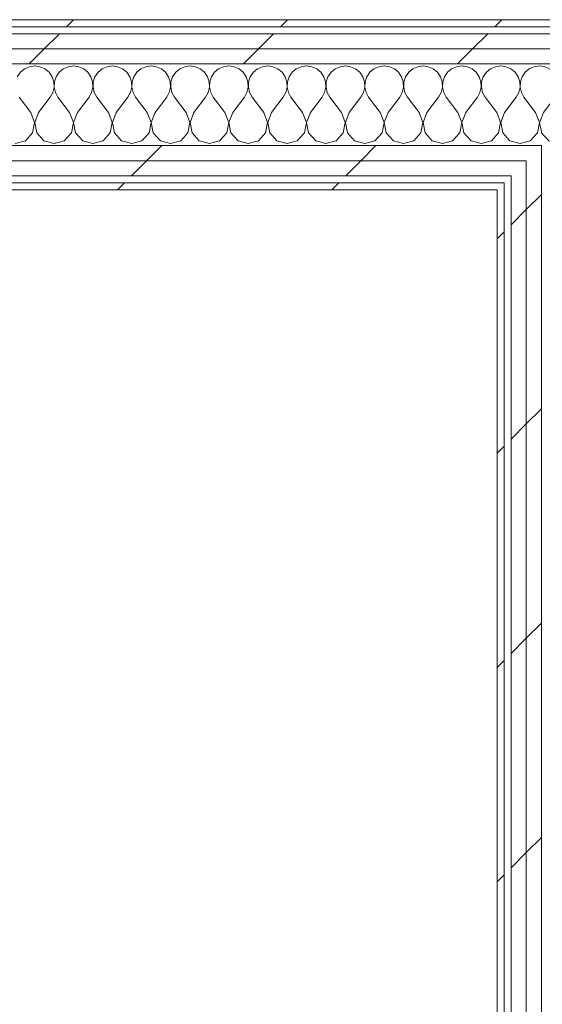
# Model space of a CAD drawing. Header units: millimetres. Extents: x -30280 to 19093, y -18706 to 4378.
# Tile 66 of 206: x -16546 to -16098, y 856 to 1701. Entities that reach past the tile are written whole.
import ezdxf

# ---------------------------------------------------------------- set-up
doc = ezdxf.new("R2010")
doc.units = ezdxf.units.MM
doc.header["$MEASUREMENT"] = 0
doc.linetypes.add('Wipeout_Contour', pattern=[1000, 0, -1000])
doc.layers.add('Nuevo_08_E_Envans secs', color=7, linetype='Continuous')
doc.layers.add('Nuevo_08_E_Envans secs_Pluma_Nº__1', color=7, linetype='Continuous', lineweight=5)
for name, color, linetype, lineweight, true_color in [('Nuevo_08_E_Envans secs_Pluma_Nº__102', 7, 'Continuous', 5, 0xcccccc), ('Nuevo_08_E_Envans secs_Pluma_Nº__171', 171, 'Continuous', 13, 0xaaaaff), ('Nuevo_08_E_Envans secs_Pluma_Nº__177', 7, 'Continuous', 15, 0xf7e046)]:
    doc.layers.add(name, color=color, linetype=linetype, lineweight=lineweight, true_color=true_color)
pattern_1 = [(45, (0, 0), (-183.8478, 183.8478), [195, -65]), (45, (7e-14, 183.85), (-183.8478, 183.8478), [195, -65])]

# ---------------------------------------------------------------- blocks, each defined once
blk = doc.blocks.new('Muro_71_1', base_point=(-16136.43, -1128.98))
at = {"color": 254, "linetype": 'Wipeout_Contour', "lineweight": 0, "ltscale": 64762.135973}
blk.add_wipeout([(-16130.43, -1128.98), (-16130.43, 1554.85), (-16136.43, 1554.85), (-16136.43, -1128.98)], dxfattribs=at).dxf.layer = 'Nuevo_08_E_Envans secs'
at = {"color": 254, "linetype": 'Wipeout_Contour', "lineweight": 0, "ltscale": 64772.170296}
blk.add_wipeout([(-16111.43, 1560.85), (-16124.43, 1560.85), (-16124.43, 1554.85), (-16111.43, 1554.85)], dxfattribs=at).dxf.layer = 'Nuevo_08_E_Envans secs'
at = {"layer": 'Nuevo_08_E_Envans secs_Pluma_Nº__171', "linetype": 'Continuous', "lineweight": 13, "true_color": 0xaaaaff}
h = blk.add_hatch(dxfattribs=at)
h.set_pattern_fill('Panellat_HPL_0001', color=161, style=0, pattern_type=2)
h.set_pattern_definition(pattern_1)
h.paths.add_polyline_path([(-16130.43, -1128.98), (-16130.43, 1554.85), (-16136.43, 1554.85), (-16136.43, -1128.98)])
at = {"layer": 'Nuevo_08_E_Envans secs_Pluma_Nº__177', "linetype": 'Continuous', "lineweight": 15, "true_color": 0xf7e046}
h = blk.add_hatch(dxfattribs=at)
h.set_pattern_fill('Panellat_HPL_0001', color=53, style=0, pattern_type=2)
h.set_pattern_definition(pattern_1)
h.paths.add_polyline_path([(-16111.43, 1560.85), (-16124.43, 1560.85), (-16124.43, 1554.85), (-16111.43, 1554.85)])
at = {"layer": 'Nuevo_08_E_Envans secs_Pluma_Nº__1', "color": 7, "linetype": 'Continuous', "lineweight": 5}
for p in [(-16130.43, 1560.85), (-16130.43, -1128.98)]:
    blk.add_line(p, (-16130.43, 1554.85), dxfattribs=at)
at = {"layer": 'Nuevo_08_E_Envans secs_Pluma_Nº__1', "color": 7, "linetype": 'Continuous', "lineweight": 5, "flags": 128}
blk.add_lwpolyline([(-16136.43, 1554.85), (-16136.43, -1128.98)], dxfattribs=at)
at = {"color": 254, "linetype": 'Wipeout_Contour', "lineweight": 0, "ltscale": 64720.411691}
blk.add_wipeout([(-16098.43, 1560.85), (-16111.43, 1560.85), (-16111.43, 1554.85), (-16098.43, 1554.85)], dxfattribs=at).dxf.layer = 'Nuevo_08_E_Envans secs'
at = {"layer": 'Nuevo_08_E_Envans secs_Pluma_Nº__177', "linetype": 'Continuous', "lineweight": 15, "true_color": 0xf7e046}
h = blk.add_hatch(dxfattribs=at)
h.set_pattern_fill('Panellat_HPL_0001', color=53, style=0, pattern_type=2)
h.set_pattern_definition(pattern_1)
h.paths.add_polyline_path([(-16098.43, 1560.85), (-16111.43, 1560.85), (-16111.43, 1554.85), (-16098.43, 1554.85)])
at = {"color": 254, "linetype": 'Wipeout_Contour', "lineweight": 0, "ltscale": 64774.483624}
blk.add_wipeout([(-16111.43, 1566.85), (-16124.43, 1566.85), (-16124.43, 1560.85), (-16111.43, 1560.85)], dxfattribs=at).dxf.layer = 'Nuevo_08_E_Envans secs'
at = {"color": 254, "linetype": 'Wipeout_Contour', "lineweight": 0, "ltscale": 64650.512803}
blk.add_wipeout([(-16098.43, -1145.89), (-16098.43, 1554.85), (-16111.43, 1554.85), (-16111.43, -1140.11)], dxfattribs=at).dxf.layer = 'Nuevo_08_E_Envans secs'
at = {"layer": 'Nuevo_08_E_Envans secs_Pluma_Nº__177', "linetype": 'Continuous', "lineweight": 15, "true_color": 0xf7e046}
h = blk.add_hatch(dxfattribs=at)
h.set_pattern_fill('Panellat_HPL_0001', color=53, style=0, pattern_type=2)
h.set_pattern_definition(pattern_1)
h.paths.add_polyline_path([(-16111.43, 1566.85), (-16124.43, 1566.85), (-16124.43, 1560.85), (-16111.43, 1560.85)])
h = blk.add_hatch(dxfattribs=at)
h.set_pattern_fill('Panellat_HPL_0001', color=53, style=0, pattern_type=2)
h.set_pattern_definition(pattern_1)
h.paths.add_polyline_path([(-16098.43, -1145.89), (-16098.43, 1554.85), (-16111.43, 1554.85), (-16111.43, -1140.11)])
at = {"layer": 'Nuevo_08_E_Envans secs_Pluma_Nº__1', "color": 7, "linetype": 'Continuous', "lineweight": 5}
for p, q in [((-16124.43, 1566.85), (-16124.43, 1560.85)), ((-16098.43, -1145.89), (-16098.43, 1554.85))]:
    blk.add_line(p, q, dxfattribs=at)
at = {"color": 254, "linetype": 'Wipeout_Contour', "lineweight": 0, "ltscale": 64722.726868}
blk.add_wipeout([(-16098.43, 1566.85), (-16111.43, 1566.85), (-16111.43, 1560.85), (-16098.43, 1560.85)], dxfattribs=at).dxf.layer = 'Nuevo_08_E_Envans secs'
at = {"color": 254, "linetype": 'Wipeout_Contour', "lineweight": 0, "ltscale": 64701.510661}
blk.add_wipeout([(-16111.43, -1140.11), (-16111.43, 1554.85), (-16124.43, 1554.85), (-16124.43, -1134.32)], dxfattribs=at).dxf.layer = 'Nuevo_08_E_Envans secs'
at = {"layer": 'Nuevo_08_E_Envans secs_Pluma_Nº__177', "linetype": 'Continuous', "lineweight": 15, "true_color": 0xf7e046}
h = blk.add_hatch(dxfattribs=at)
h.set_pattern_fill('Panellat_HPL_0001', color=53, style=0, pattern_type=2)
h.set_pattern_definition(pattern_1)
h.paths.add_polyline_path([(-16098.43, 1566.85), (-16111.43, 1566.85), (-16111.43, 1560.85), (-16098.43, 1560.85)])
h = blk.add_hatch(dxfattribs=at)
h.set_pattern_fill('Panellat_HPL_0001', color=53, style=0, pattern_type=2)
h.set_pattern_definition(pattern_1)
h.paths.add_polyline_path([(-16111.43, -1140.11), (-16111.43, 1554.85), (-16124.43, 1554.85), (-16124.43, -1134.32)])
at = {"layer": 'Nuevo_08_E_Envans secs_Pluma_Nº__1', "color": 7, "linetype": 'Continuous', "lineweight": 5}
for p, q in [((-16124.43, 1560.85), (-16124.43, 1554.85)), ((-16124.43, -1134.32), (-16124.43, 1554.85)), ((-16111.43, 1560.85), (-16111.43, 1554.85)), ((-16111.43, -1140.11), (-16111.43, 1554.85)), ((-16098.43, 1560.85), (-16098.43, 1554.85))]:
    blk.add_line(p, q, dxfattribs=at)
at = {"color": 254, "linetype": 'Wipeout_Contour', "lineweight": 0, "ltscale": 64726.414709}
blk.add_wipeout([(-16098.43, 1579.85), (-16111.43, 1579.85), (-16111.43, 1566.85), (-16098.43, 1566.85)], dxfattribs=at).dxf.layer = 'Nuevo_08_E_Envans secs'
at = {"layer": 'Nuevo_08_E_Envans secs_Pluma_Nº__177', "linetype": 'Continuous', "lineweight": 15, "true_color": 0xf7e046}
h = blk.add_hatch(dxfattribs=at)
h.set_pattern_fill('Panellat_HPL_0001', color=53, style=0, pattern_type=2)
h.set_pattern_definition(pattern_1)
h.paths.add_polyline_path([(-16098.43, 1579.85), (-16111.43, 1579.85), (-16111.43, 1566.85), (-16098.43, 1566.85)])
at = {"layer": 'Nuevo_08_E_Envans secs_Pluma_Nº__1', "color": 7, "linetype": 'Continuous', "lineweight": 5}
for p, q in [((-16098.43, 1592.85), (-16098.43, 1579.85)), ((-16111.43, 1579.85), (-16111.43, 1566.85)), ((-16098.43, 1579.85), (-16098.43, 1566.85)), ((-16111.43, 1566.85), (-16111.43, 1560.85)), ((-16098.43, 1566.85), (-16098.43, 1560.85))]:
    blk.add_line(p, q, dxfattribs=at)
blk = doc.blocks.new('*X519')
at = {"layer": 'Nuevo_08_E_Envans secs_Pluma_Nº__102', "color": 254, "linetype": 'Continuous', "lineweight": 5, "true_color": 0xcccccc}
for p, q in [((-16545.64, 1655.76), (-16548.24, 1651.97)), ((-16542.1, 1658.7), (-16545.64, 1655.76)), ((-16537.89, 1660.55), (-16542.1, 1658.7)), ((-16533.33, 1661.19), (-16537.89, 1660.55)), ((-16528.78, 1660.55), (-16533.33, 1661.19)), ((-16524.57, 1658.7), (-16528.78, 1660.55)), ((-16521.03, 1655.76), (-16524.57, 1658.7)), ((-16518.43, 1651.97), (-16521.03, 1655.76)), ((-16512.3, 1655.76), (-16514.91, 1651.97)), ((-16508.76, 1658.7), (-16512.3, 1655.76)), ((-16504.55, 1660.55), (-16508.76, 1658.7)), ((-16500, 1661.19), (-16504.55, 1660.55)), ((-16495.45, 1660.55), (-16500, 1661.19)), ((-16491.24, 1658.7), (-16495.45, 1660.55)), ((-16487.7, 1655.76), (-16491.24, 1658.7)), ((-16485.09, 1651.97), (-16487.7, 1655.76)), ((-16478.97, 1655.76), (-16481.57, 1651.97)), ((-16475.43, 1658.7), (-16478.97, 1655.76)), ((-16471.22, 1660.55), (-16475.43, 1658.7)), ((-16466.67, 1661.19), (-16471.22, 1660.55)), ((-16462.11, 1660.55), (-16466.67, 1661.19)), ((-16457.9, 1658.7), (-16462.11, 1660.55)), ((-16454.36, 1655.76), (-16457.9, 1658.7)), ((-16451.76, 1651.97), (-16454.36, 1655.76)), ((-16445.64, 1655.76), (-16448.24, 1651.97)), ((-16442.1, 1658.7), (-16445.64, 1655.76)), ((-16437.89, 1660.55), (-16442.1, 1658.7)), ((-16433.33, 1661.19), (-16437.89, 1660.55)), ((-16428.78, 1660.55), (-16433.33, 1661.19)), ((-16424.57, 1658.7), (-16428.78, 1660.55)), ((-16421.03, 1655.76), (-16424.57, 1658.7)), ((-16418.43, 1651.97), (-16421.03, 1655.76)), ((-16412.3, 1655.76), (-16414.91, 1651.97)), ((-16408.76, 1658.7), (-16412.3, 1655.76)), ((-16404.55, 1660.55), (-16408.76, 1658.7)), ((-16400, 1661.19), (-16404.55, 1660.55)), ((-16395.45, 1660.55), (-16400, 1661.19)), ((-16391.24, 1658.7), (-16395.45, 1660.55)), ((-16387.7, 1655.76), (-16391.24, 1658.7)), ((-16385.09, 1651.97), (-16387.7, 1655.76)), ((-16378.97, 1655.76), (-16381.57, 1651.97)), ((-16375.43, 1658.7), (-16378.97, 1655.76)), ((-16371.22, 1660.55), (-16375.43, 1658.7)), ((-16366.67, 1661.19), (-16371.22, 1660.55)), ((-16362.11, 1660.55), (-16366.67, 1661.19)), ((-16357.9, 1658.7), (-16362.11, 1660.55)), ((-16354.36, 1655.76), (-16357.9, 1658.7)), ((-16351.76, 1651.97), (-16354.36, 1655.76)), ((-16345.64, 1655.76), (-16348.24, 1651.97)), ((-16342.1, 1658.7), (-16345.64, 1655.76)), ((-16337.89, 1660.55), (-16342.1, 1658.7)), ((-16333.33, 1661.19), (-16337.89, 1660.55)), ((-16328.78, 1660.55), (-16333.33, 1661.19)), ((-16324.57, 1658.7), (-16328.78, 1660.55)), ((-16321.03, 1655.76), (-16324.57, 1658.7)), ((-16318.43, 1651.97), (-16321.03, 1655.76)), ((-16312.3, 1655.76), (-16314.91, 1651.97)), ((-16308.76, 1658.7), (-16312.3, 1655.76)), ((-16304.55, 1660.55), (-16308.76, 1658.7)), ((-16300, 1661.19), (-16304.55, 1660.55)), ((-16295.45, 1660.55), (-16300, 1661.19)), ((-16291.24, 1658.7), (-16295.45, 1660.55)), ((-16287.7, 1655.76), (-16291.24, 1658.7)), ((-16285.09, 1651.97), (-16287.7, 1655.76)), ((-16278.97, 1655.76), (-16281.57, 1651.97)), ((-16275.43, 1658.7), (-16278.97, 1655.76)), ((-16271.22, 1660.55), (-16275.43, 1658.7)), ((-16266.67, 1661.19), (-16271.22, 1660.55)), ((-16262.11, 1660.55), (-16266.67, 1661.19)), ((-16257.9, 1658.7), (-16262.11, 1660.55)), ((-16254.36, 1655.76), (-16257.9, 1658.7)), ((-16251.76, 1651.97), (-16254.36, 1655.76)), ((-16245.64, 1655.76), (-16248.24, 1651.97)), ((-16242.1, 1658.7), (-16245.64, 1655.76)), ((-16237.89, 1660.55), (-16242.1, 1658.7)), ((-16233.33, 1661.19), (-16237.89, 1660.55)), ((-16228.78, 1660.55), (-16233.33, 1661.19)), ((-16224.57, 1658.7), (-16228.78, 1660.55)), ((-16221.03, 1655.76), (-16224.57, 1658.7)), ((-16218.43, 1651.97), (-16221.03, 1655.76)), ((-16212.3, 1655.76), (-16214.91, 1651.97)), ((-16208.76, 1658.7), (-16212.3, 1655.76)), ((-16204.55, 1660.55), (-16208.76, 1658.7)), ((-16200, 1661.19), (-16204.55, 1660.55)), ((-16195.45, 1660.55), (-16200, 1661.19)), ((-16191.24, 1658.7), (-16195.45, 1660.55)), ((-16187.7, 1655.76), (-16191.24, 1658.7)), ((-16185.09, 1651.97), (-16187.7, 1655.76)), ((-16178.97, 1655.76), (-16181.57, 1651.97)), ((-16175.43, 1658.7), (-16178.97, 1655.76)), ((-16171.22, 1660.55), (-16175.43, 1658.7)), ((-16166.67, 1661.19), (-16171.22, 1660.55)), ((-16162.11, 1660.55), (-16166.67, 1661.19)), ((-16157.9, 1658.7), (-16162.11, 1660.55)), ((-16154.36, 1655.76), (-16157.9, 1658.7)), ((-16151.76, 1651.97), (-16154.36, 1655.76)), ((-16145.64, 1655.76), (-16148.24, 1651.97)), ((-16142.1, 1658.7), (-16145.64, 1655.76)), ((-16137.89, 1660.55), (-16142.1, 1658.7)), ((-16133.33, 1661.19), (-16137.89, 1660.55)), ((-16128.78, 1660.55), (-16133.33, 1661.19)), ((-16124.57, 1658.7), (-16128.78, 1660.55)), ((-16121.03, 1655.76), (-16124.57, 1658.7)), ((-16118.43, 1651.97), (-16121.03, 1655.76)), ((-16112.3, 1655.76), (-16114.91, 1651.97)), ((-16108.76, 1658.7), (-16112.3, 1655.76)), ((-16104.55, 1660.55), (-16108.76, 1658.7)), ((-16100, 1661.19), (-16104.55, 1660.55)), ((-16098.43, 1660.97), (-16100, 1661.19)), ((-16516.96, 1647.62), (-16518.43, 1651.97)), ((-16516.73, 1643.02), (-16516.96, 1647.62)), ((-16516.38, 1647.62), (-16516.6, 1643.02)), ((-16514.91, 1651.97), (-16516.38, 1647.62)), ((-16483.62, 1647.62), (-16485.09, 1651.97)), ((-16483.4, 1643.02), (-16483.62, 1647.62)), ((-16483.04, 1647.62), (-16483.27, 1643.02)), ((-16481.57, 1651.97), (-16483.04, 1647.62)), ((-16450.29, 1647.62), (-16451.76, 1651.97)), ((-16450.07, 1643.02), (-16450.29, 1647.62)), ((-16449.71, 1647.62), (-16449.93, 1643.02)), ((-16448.24, 1651.97), (-16449.71, 1647.62)), ((-16416.96, 1647.62), (-16418.43, 1651.97)), ((-16416.73, 1643.02), (-16416.96, 1647.62)), ((-16416.38, 1647.62), (-16416.6, 1643.02)), ((-16414.91, 1651.97), (-16416.38, 1647.62)), ((-16383.62, 1647.62), (-16385.09, 1651.97)), ((-16383.4, 1643.02), (-16383.62, 1647.62)), ((-16383.04, 1647.62), (-16383.27, 1643.02)), ((-16381.57, 1651.97), (-16383.04, 1647.62)), ((-16350.29, 1647.62), (-16351.76, 1651.97)), ((-16350.07, 1643.02), (-16350.29, 1647.62)), ((-16349.71, 1647.62), (-16349.93, 1643.02)), ((-16348.24, 1651.97), (-16349.71, 1647.62)), ((-16316.96, 1647.62), (-16318.43, 1651.97)), ((-16316.73, 1643.02), (-16316.96, 1647.62)), ((-16316.38, 1647.62), (-16316.6, 1643.02)), ((-16314.91, 1651.97), (-16316.38, 1647.62)), ((-16283.62, 1647.62), (-16285.09, 1651.97)), ((-16283.4, 1643.02), (-16283.62, 1647.62)), ((-16283.04, 1647.62), (-16283.27, 1643.02)), ((-16281.57, 1651.97), (-16283.04, 1647.62)), ((-16250.29, 1647.62), (-16251.76, 1651.97)), ((-16250.07, 1643.02), (-16250.29, 1647.62)), ((-16249.71, 1647.62), (-16249.93, 1643.02)), ((-16248.24, 1651.97), (-16249.71, 1647.62)), ((-16216.96, 1647.62), (-16218.43, 1651.97)), ((-16216.73, 1643.02), (-16216.96, 1647.62)), ((-16216.38, 1647.62), (-16216.6, 1643.02)), ((-16214.91, 1651.97), (-16216.38, 1647.62)), ((-16183.62, 1647.62), (-16185.09, 1651.97)), ((-16183.4, 1643.02), (-16183.62, 1647.62)), ((-16183.04, 1647.62), (-16183.27, 1643.02)), ((-16181.57, 1651.97), (-16183.04, 1647.62)), ((-16150.29, 1647.62), (-16151.76, 1651.97)), ((-16150.07, 1643.02), (-16150.29, 1647.62)), ((-16149.71, 1647.62), (-16149.93, 1643.02)), ((-16148.24, 1651.97), (-16149.71, 1647.62)), ((-16116.96, 1647.62), (-16118.43, 1651.97)), ((-16116.73, 1643.02), (-16116.96, 1647.62)), ((-16116.38, 1647.62), (-16116.6, 1643.02)), ((-16114.91, 1651.97), (-16116.38, 1647.62)), ((-16520, 1634.52), (-16517.77, 1638.54)), ((-16517.77, 1638.54), (-16516.73, 1643.02)), ((-16516.6, 1643.02), (-16515.56, 1638.54)), ((-16515.56, 1638.54), (-16513.33, 1634.52)), ((-16486.67, 1634.52), (-16484.44, 1638.54)), ((-16484.44, 1638.54), (-16483.4, 1643.02)), ((-16483.27, 1643.02), (-16482.23, 1638.54)), ((-16482.23, 1638.54), (-16480, 1634.52)), ((-16453.33, 1634.52), (-16451.11, 1638.54)), ((-16451.11, 1638.54), (-16450.07, 1643.02)), ((-16449.93, 1643.02), (-16448.89, 1638.54)), ((-16448.89, 1638.54), (-16446.67, 1634.52)), ((-16420, 1634.52), (-16417.77, 1638.54)), ((-16417.77, 1638.54), (-16416.73, 1643.02)), ((-16416.6, 1643.02), (-16415.56, 1638.54)), ((-16415.56, 1638.54), (-16413.33, 1634.52)), ((-16386.67, 1634.52), (-16384.44, 1638.54)), ((-16384.44, 1638.54), (-16383.4, 1643.02)), ((-16383.27, 1643.02), (-16382.23, 1638.54)), ((-16382.23, 1638.54), (-16380, 1634.52)), ((-16353.33, 1634.52), (-16351.11, 1638.54)), ((-16351.11, 1638.54), (-16350.07, 1643.02)), ((-16349.93, 1643.02), (-16348.89, 1638.54)), ((-16348.89, 1638.54), (-16346.67, 1634.52)), ((-16320, 1634.52), (-16317.77, 1638.54)), ((-16317.77, 1638.54), (-16316.73, 1643.02)), ((-16316.6, 1643.02), (-16315.56, 1638.54)), ((-16315.56, 1638.54), (-16313.33, 1634.52)), ((-16286.67, 1634.52), (-16284.44, 1638.54)), ((-16284.44, 1638.54), (-16283.4, 1643.02)), ((-16283.27, 1643.02), (-16282.23, 1638.54)), ((-16282.23, 1638.54), (-16280, 1634.52)), ((-16253.33, 1634.52), (-16251.11, 1638.54)), ((-16251.11, 1638.54), (-16250.07, 1643.02)), ((-16249.93, 1643.02), (-16248.89, 1638.54)), ((-16248.89, 1638.54), (-16246.67, 1634.52)), ((-16220, 1634.52), (-16217.77, 1638.54)), ((-16217.77, 1638.54), (-16216.73, 1643.02)), ((-16216.6, 1643.02), (-16215.56, 1638.54)), ((-16215.56, 1638.54), (-16213.33, 1634.52)), ((-16186.67, 1634.52), (-16184.44, 1638.54)), ((-16184.44, 1638.54), (-16183.4, 1643.02)), ((-16183.27, 1643.02), (-16182.23, 1638.54)), ((-16182.23, 1638.54), (-16180, 1634.52)), ((-16153.33, 1634.52), (-16151.11, 1638.54)), ((-16151.11, 1638.54), (-16150.07, 1643.02)), ((-16149.93, 1643.02), (-16148.89, 1638.54)), ((-16148.89, 1638.54), (-16146.67, 1634.52)), ((-16120, 1634.52), (-16117.77, 1638.54)), ((-16117.77, 1638.54), (-16116.73, 1643.02)), ((-16116.6, 1643.02), (-16115.56, 1638.54)), ((-16115.56, 1638.54), (-16113.33, 1634.52)), ((-16536.67, 1621.19), (-16546.67, 1634.52)), ((-16530, 1621.19), (-16520, 1634.52)), ((-16503.33, 1621.19), (-16513.33, 1634.52)), ((-16496.67, 1621.19), (-16486.67, 1634.52)), ((-16470, 1621.19), (-16480, 1634.52)), ((-16463.33, 1621.19), (-16453.33, 1634.52)), ((-16436.67, 1621.19), (-16446.67, 1634.52)), ((-16430, 1621.19), (-16420, 1634.52)), ((-16403.33, 1621.19), (-16413.33, 1634.52)), ((-16396.67, 1621.19), (-16386.67, 1634.52)), ((-16370, 1621.19), (-16380, 1634.52)), ((-16363.33, 1621.19), (-16353.33, 1634.52)), ((-16336.67, 1621.19), (-16346.67, 1634.52)), ((-16330, 1621.19), (-16320, 1634.52)), ((-16303.33, 1621.19), (-16313.33, 1634.52)), ((-16296.67, 1621.19), (-16286.67, 1634.52)), ((-16270, 1621.19), (-16280, 1634.52)), ((-16263.33, 1621.19), (-16253.33, 1634.52)), ((-16236.67, 1621.19), (-16246.67, 1634.52)), ((-16230, 1621.19), (-16220, 1634.52)), ((-16203.33, 1621.19), (-16213.33, 1634.52)), ((-16196.67, 1621.19), (-16186.67, 1634.52)), ((-16170, 1621.19), (-16180, 1634.52)), ((-16163.33, 1621.19), (-16153.33, 1634.52)), ((-16136.67, 1621.19), (-16146.67, 1634.52)), ((-16130, 1621.19), (-16120, 1634.52)), ((-16103.33, 1621.19), (-16113.33, 1634.52)), ((-16533.4, 1612.68), (-16536.67, 1621.19)), ((-16530, 1621.19), (-16533.27, 1612.68)), ((-16500.07, 1612.68), (-16503.33, 1621.19)), ((-16496.67, 1621.19), (-16499.93, 1612.68)), ((-16466.73, 1612.68), (-16470, 1621.19)), ((-16463.33, 1621.19), (-16466.6, 1612.68)), ((-16433.4, 1612.68), (-16436.67, 1621.19)), ((-16430, 1621.19), (-16433.27, 1612.68)), ((-16400.07, 1612.68), (-16403.33, 1621.19)), ((-16396.67, 1621.19), (-16399.93, 1612.68)), ((-16366.73, 1612.68), (-16370, 1621.19)), ((-16363.33, 1621.19), (-16366.6, 1612.68)), ((-16333.4, 1612.68), (-16336.67, 1621.19)), ((-16330, 1621.19), (-16333.27, 1612.68)), ((-16300.07, 1612.68), (-16303.33, 1621.19)), ((-16296.67, 1621.19), (-16299.93, 1612.68)), ((-16266.73, 1612.68), (-16270, 1621.19)), ((-16263.33, 1621.19), (-16266.6, 1612.68)), ((-16233.4, 1612.68), (-16236.67, 1621.19)), ((-16230, 1621.19), (-16233.27, 1612.68)), ((-16200.07, 1612.68), (-16203.33, 1621.19)), ((-16196.67, 1621.19), (-16199.93, 1612.68)), ((-16166.73, 1612.68), (-16170, 1621.19)), ((-16163.33, 1621.19), (-16166.6, 1612.68)), ((-16133.4, 1612.68), (-16136.67, 1621.19)), ((-16130, 1621.19), (-16133.27, 1612.68)), ((-16100.07, 1612.68), (-16103.33, 1621.19)), ((-16098.43, 1616.59), (-16099.93, 1612.68)), ((-16535.09, 1603.73), (-16533.4, 1612.68)), ((-16533.27, 1612.68), (-16531.57, 1603.73)), ((-16501.76, 1603.73), (-16500.07, 1612.68)), ((-16499.93, 1612.68), (-16498.24, 1603.73)), ((-16468.43, 1603.73), (-16466.73, 1612.68)), ((-16466.6, 1612.68), (-16464.91, 1603.73)), ((-16435.09, 1603.73), (-16433.4, 1612.68)), ((-16433.27, 1612.68), (-16431.57, 1603.73)), ((-16401.76, 1603.73), (-16400.07, 1612.68)), ((-16399.93, 1612.68), (-16398.24, 1603.73)), ((-16368.43, 1603.73), (-16366.73, 1612.68)), ((-16366.6, 1612.68), (-16364.91, 1603.73)), ((-16335.09, 1603.73), (-16333.4, 1612.68)), ((-16333.27, 1612.68), (-16331.57, 1603.73)), ((-16301.76, 1603.73), (-16300.07, 1612.68)), ((-16299.93, 1612.68), (-16298.24, 1603.73)), ((-16268.43, 1603.73), (-16266.73, 1612.68)), ((-16266.6, 1612.68), (-16264.91, 1603.73)), ((-16235.09, 1603.73), (-16233.4, 1612.68)), ((-16233.27, 1612.68), (-16231.57, 1603.73)), ((-16201.76, 1603.73), (-16200.07, 1612.68)), ((-16199.93, 1612.68), (-16198.24, 1603.73)), ((-16168.43, 1603.73), (-16166.73, 1612.68)), ((-16166.6, 1612.68), (-16164.91, 1603.73)), ((-16135.09, 1603.73), (-16133.4, 1612.68)), ((-16133.27, 1612.68), (-16131.57, 1603.73)), ((-16101.76, 1603.73), (-16100.07, 1612.68)), ((-16099.93, 1612.68), (-16098.43, 1604.74)), ((-16550, 1594.52), (-16541.24, 1597.01)), ((-16541.24, 1597.01), (-16535.09, 1603.73)), ((-16531.57, 1603.73), (-16525.43, 1597.01)), ((-16525.43, 1597.01), (-16516.67, 1594.52)), ((-16516.67, 1594.52), (-16507.9, 1597.01)), ((-16507.9, 1597.01), (-16501.76, 1603.73)), ((-16498.24, 1603.73), (-16492.1, 1597.01)), ((-16492.1, 1597.01), (-16483.33, 1594.52)), ((-16483.33, 1594.52), (-16474.57, 1597.01)), ((-16474.57, 1597.01), (-16468.43, 1603.73)), ((-16464.91, 1603.73), (-16458.76, 1597.01)), ((-16458.76, 1597.01), (-16450, 1594.52)), ((-16450, 1594.52), (-16441.24, 1597.01)), ((-16441.24, 1597.01), (-16435.09, 1603.73)), ((-16431.57, 1603.73), (-16425.43, 1597.01)), ((-16425.43, 1597.01), (-16416.67, 1594.52)), ((-16416.67, 1594.52), (-16407.9, 1597.01)), ((-16407.9, 1597.01), (-16401.76, 1603.73)), ((-16398.24, 1603.73), (-16392.1, 1597.01)), ((-16392.1, 1597.01), (-16383.33, 1594.52)), ((-16383.33, 1594.52), (-16374.57, 1597.01)), ((-16374.57, 1597.01), (-16368.43, 1603.73)), ((-16364.91, 1603.73), (-16358.76, 1597.01)), ((-16358.76, 1597.01), (-16350, 1594.52)), ((-16350, 1594.52), (-16341.24, 1597.01)), ((-16341.24, 1597.01), (-16335.09, 1603.73)), ((-16331.57, 1603.73), (-16325.43, 1597.01)), ((-16325.43, 1597.01), (-16316.67, 1594.52)), ((-16316.67, 1594.52), (-16307.9, 1597.01)), ((-16307.9, 1597.01), (-16301.76, 1603.73)), ((-16298.24, 1603.73), (-16292.1, 1597.01)), ((-16292.1, 1597.01), (-16283.33, 1594.52)), ((-16283.33, 1594.52), (-16274.57, 1597.01)), ((-16274.57, 1597.01), (-16268.43, 1603.73)), ((-16264.91, 1603.73), (-16258.76, 1597.01)), ((-16258.76, 1597.01), (-16250, 1594.52)), ((-16250, 1594.52), (-16241.24, 1597.01)), ((-16241.24, 1597.01), (-16235.09, 1603.73)), ((-16231.57, 1603.73), (-16225.43, 1597.01)), ((-16225.43, 1597.01), (-16216.67, 1594.52)), ((-16216.67, 1594.52), (-16207.9, 1597.01)), ((-16207.9, 1597.01), (-16201.76, 1603.73)), ((-16198.24, 1603.73), (-16192.1, 1597.01)), ((-16192.1, 1597.01), (-16183.33, 1594.52)), ((-16183.33, 1594.52), (-16174.57, 1597.01)), ((-16174.57, 1597.01), (-16168.43, 1603.73)), ((-16164.91, 1603.73), (-16158.76, 1597.01)), ((-16158.76, 1597.01), (-16150, 1594.52)), ((-16150, 1594.52), (-16141.24, 1597.01)), ((-16141.24, 1597.01), (-16135.09, 1603.73)), ((-16131.57, 1603.73), (-16125.43, 1597.01)), ((-16125.43, 1597.01), (-16116.67, 1594.52)), ((-16116.67, 1594.52), (-16107.9, 1597.01)), ((-16107.9, 1597.01), (-16101.76, 1603.73))]:
    blk.add_line(p, q, dxfattribs=at)
blk = doc.blocks.new('*X520')
at = {"layer": 'Nuevo_08_E_Envans secs_Pluma_Nº__102', "color": 254, "linetype": 'Continuous', "lineweight": 5, "true_color": 0xcccccc}
for p, q in [((-16095.45, 1660.55), (-16098.43, 1660.97)), ((-16091.24, 1658.7), (-16095.45, 1660.55)), ((-16087.7, 1655.76), (-16091.24, 1658.7)), ((-16085.09, 1651.97), (-16087.7, 1655.76)), ((-16078.97, 1655.76), (-16081.57, 1651.97)), ((-16075.43, 1658.7), (-16078.97, 1655.76)), ((-16071.22, 1660.55), (-16075.43, 1658.7)), ((-16066.67, 1661.19), (-16071.22, 1660.55)), ((-16062.11, 1660.55), (-16066.67, 1661.19)), ((-16057.9, 1658.7), (-16062.11, 1660.55)), ((-16054.36, 1655.76), (-16057.9, 1658.7)), ((-16051.76, 1651.97), (-16054.36, 1655.76)), ((-16045.64, 1655.76), (-16048.24, 1651.97)), ((-16042.1, 1658.7), (-16045.64, 1655.76)), ((-16037.89, 1660.55), (-16042.1, 1658.7)), ((-16033.33, 1661.19), (-16037.89, 1660.55)), ((-16028.78, 1660.55), (-16033.33, 1661.19)), ((-16028.43, 1660.4), (-16028.78, 1660.55)), ((-16083.62, 1647.62), (-16085.09, 1651.97)), ((-16083.4, 1643.02), (-16083.62, 1647.62)), ((-16083.04, 1647.62), (-16083.27, 1643.02)), ((-16081.57, 1651.97), (-16083.04, 1647.62)), ((-16050.29, 1647.62), (-16051.76, 1651.97)), ((-16050.07, 1643.02), (-16050.29, 1647.62)), ((-16049.71, 1647.62), (-16049.93, 1643.02)), ((-16048.24, 1651.97), (-16049.71, 1647.62)), ((-16086.67, 1634.52), (-16084.44, 1638.54)), ((-16084.44, 1638.54), (-16083.4, 1643.02)), ((-16083.27, 1643.02), (-16082.23, 1638.54)), ((-16082.23, 1638.54), (-16080, 1634.52)), ((-16053.33, 1634.52), (-16051.11, 1638.54)), ((-16051.11, 1638.54), (-16050.07, 1643.02)), ((-16049.93, 1643.02), (-16048.89, 1638.54)), ((-16048.89, 1638.54), (-16046.67, 1634.52)), ((-16096.67, 1621.19), (-16086.67, 1634.52)), ((-16070, 1621.19), (-16080, 1634.52)), ((-16063.33, 1621.19), (-16053.33, 1634.52)), ((-16036.67, 1621.19), (-16046.67, 1634.52)), ((-16030, 1621.19), (-16028.43, 1623.28)), ((-16096.67, 1621.19), (-16098.43, 1616.59)), ((-16066.73, 1612.68), (-16070, 1621.19)), ((-16063.33, 1621.19), (-16066.6, 1612.68)), ((-16033.4, 1612.68), (-16036.67, 1621.19)), ((-16030, 1621.19), (-16033.27, 1612.68)), ((-16098.43, 1604.74), (-16098.24, 1603.73)), ((-16068.43, 1603.73), (-16066.73, 1612.68)), ((-16066.6, 1612.68), (-16064.91, 1603.73)), ((-16035.09, 1603.73), (-16033.4, 1612.68)), ((-16033.27, 1612.68), (-16031.57, 1603.73)), ((-16098.24, 1603.73), (-16092.1, 1597.01)), ((-16092.1, 1597.01), (-16083.33, 1594.52)), ((-16083.33, 1594.52), (-16074.57, 1597.01)), ((-16074.57, 1597.01), (-16068.43, 1603.73)), ((-16064.91, 1603.73), (-16058.76, 1597.01)), ((-16058.76, 1597.01), (-16050, 1594.52)), ((-16050, 1594.52), (-16041.24, 1597.01)), ((-16041.24, 1597.01), (-16035.09, 1603.73)), ((-16031.57, 1603.73), (-16028.43, 1600.29))]:
    blk.add_line(p, q, dxfattribs=at)
blk = doc.blocks.new('Muro_135_1', base_point=(-15189.88, 1554.85))
at = {"color": 254, "linetype": 'Wipeout_Contour', "lineweight": 0, "ltscale": 64598.915121}
blk.add_wipeout([(-16930.05, 1694.85), (-15189.88, 1694.85), (-15189.88, 1700.85), (-16930.05, 1700.85)], dxfattribs=at).dxf.layer = 'Nuevo_08_E_Envans secs'
at = {"color": 254, "linetype": 'Wipeout_Contour', "lineweight": 0, "ltscale": 66408.036555}
blk.add_wipeout([(-16124.43, 1579.85), (-16930.05, 1579.85), (-16930.05, 1566.85), (-16124.43, 1566.85)], dxfattribs=at).dxf.layer = 'Nuevo_08_E_Envans secs'
at = {"color": 254, "linetype": 'Wipeout_Contour', "lineweight": 0, "ltscale": 66426.070879}
blk.add_wipeout([(-16136.43, 1560.85), (-16930.05, 1560.85), (-16930.05, 1554.85), (-16136.43, 1554.85)], dxfattribs=at).dxf.layer = 'Nuevo_08_E_Envans secs'
at = {"layer": 'Nuevo_08_E_Envans secs_Pluma_Nº__171', "linetype": 'Continuous', "lineweight": 13, "true_color": 0xaaaaff}
h = blk.add_hatch(dxfattribs=at)
h.set_pattern_fill('Panellat_HPL_0001', color=161, style=0, pattern_type=2)
h.set_pattern_definition(pattern_1)
h.paths.add_polyline_path([(-16930.05, 1694.85), (-15189.88, 1694.85), (-15189.88, 1700.85), (-16930.05, 1700.85)])
h = blk.add_hatch(dxfattribs=at)
h.set_pattern_fill('Panellat_HPL_0001', color=161, style=0, pattern_type=2)
h.set_pattern_definition(pattern_1)
h.paths.add_polyline_path([(-16136.43, 1560.85), (-16930.05, 1560.85), (-16930.05, 1554.85), (-16136.43, 1554.85)])
at = {"layer": 'Nuevo_08_E_Envans secs_Pluma_Nº__177', "linetype": 'Continuous', "lineweight": 15, "true_color": 0xf7e046}
h = blk.add_hatch(dxfattribs=at)
h.set_pattern_fill('Panellat_HPL_0001', color=53, style=0, pattern_type=2)
h.set_pattern_definition(pattern_1)
h.paths.add_polyline_path([(-16124.43, 1579.85), (-16930.05, 1579.85), (-16930.05, 1566.85), (-16124.43, 1566.85)])
at = {"layer": 'Nuevo_08_E_Envans secs_Pluma_Nº__1', "color": 7, "linetype": 'Continuous', "lineweight": 5}
blk.add_line((-16930.05, 1694.85), (-15189.88, 1694.85), dxfattribs=at)
at = {"layer": 'Nuevo_08_E_Envans secs_Pluma_Nº__1', "color": 7, "linetype": 'Continuous', "lineweight": 5, "flags": 128}
blk.add_lwpolyline([(-15189.88, 1700.85), (-16930.05, 1700.85)], dxfattribs=at)
at = {"color": 254, "linetype": 'Wipeout_Contour', "lineweight": 0, "ltscale": 64778.168518}
blk.add_wipeout([(-16111.43, 1579.85), (-16124.43, 1579.85), (-16124.43, 1566.85), (-16111.43, 1566.85)], dxfattribs=at).dxf.layer = 'Nuevo_08_E_Envans secs'
at = {"color": 254, "linetype": 'Wipeout_Contour', "lineweight": 0, "ltscale": 64833.882905}
blk.add_wipeout([(-16130.43, 1560.85), (-16136.43, 1560.85), (-16136.43, 1554.85), (-16130.43, 1554.85)], dxfattribs=at).dxf.layer = 'Nuevo_08_E_Envans secs'
at = {"layer": 'Nuevo_08_E_Envans secs_Pluma_Nº__171', "linetype": 'Continuous', "lineweight": 13, "true_color": 0xaaaaff}
h = blk.add_hatch(dxfattribs=at)
h.set_pattern_fill('Panellat_HPL_0001', color=161, style=0, pattern_type=2)
h.set_pattern_definition(pattern_1)
h.paths.add_polyline_path([(-16130.43, 1560.85), (-16136.43, 1560.85), (-16136.43, 1554.85), (-16130.43, 1554.85)])
at = {"layer": 'Nuevo_08_E_Envans secs_Pluma_Nº__177', "linetype": 'Continuous', "lineweight": 15, "true_color": 0xf7e046}
h = blk.add_hatch(dxfattribs=at)
h.set_pattern_fill('Panellat_HPL_0001', color=53, style=0, pattern_type=2)
h.set_pattern_definition(pattern_1)
h.paths.add_polyline_path([(-16111.43, 1579.85), (-16124.43, 1579.85), (-16124.43, 1566.85), (-16111.43, 1566.85)])
at = {"layer": 'Nuevo_08_E_Envans secs_Pluma_Nº__1', "color": 7, "linetype": 'Continuous', "lineweight": 5}
for p, q in [((-16930.05, 1566.85), (-16124.43, 1566.85)), ((-16124.43, 1566.85), (-16124.43, 1560.85)), ((-16930.05, 1560.85), (-16130.43, 1560.85)), ((-16130.43, 1560.85), (-16130.43, 1554.85))]:
    blk.add_line(p, q, dxfattribs=at)
at = {"layer": 'Nuevo_08_E_Envans secs_Pluma_Nº__1', "color": 7, "linetype": 'Continuous', "lineweight": 5, "flags": 128}
blk.add_lwpolyline([(-16930.05, 1554.85), (-16136.43, 1554.85)], dxfattribs=at)
at = {"color": 254, "linetype": 'Wipeout_Contour', "lineweight": 0, "ltscale": 66387.112736}
blk.add_wipeout([(-16111.43, 1592.85), (-16930.05, 1592.85), (-16930.05, 1579.85), (-16111.43, 1579.85)], dxfattribs=at).dxf.layer = 'Nuevo_08_E_Envans secs'
at = {"layer": 'Nuevo_08_E_Envans secs_Pluma_Nº__177', "linetype": 'Continuous', "lineweight": 15, "true_color": 0xf7e046}
h = blk.add_hatch(dxfattribs=at)
h.set_pattern_fill('Panellat_HPL_0001', color=53, style=0, pattern_type=2)
h.set_pattern_definition(pattern_1)
h.paths.add_polyline_path([(-16111.43, 1592.85), (-16930.05, 1592.85), (-16930.05, 1579.85), (-16111.43, 1579.85)])
at = {"color": 254, "linetype": 'Wipeout_Contour', "lineweight": 0, "ltscale": 64731.49141}
blk.add_wipeout([(-16098.43, 1592.85), (-16111.43, 1592.85), (-16111.43, 1579.85), (-16098.43, 1579.85)], dxfattribs=at).dxf.layer = 'Nuevo_08_E_Envans secs'
at = {"layer": 'Nuevo_08_E_Envans secs_Pluma_Nº__177', "linetype": 'Continuous', "lineweight": 15, "true_color": 0xf7e046}
h = blk.add_hatch(dxfattribs=at)
h.set_pattern_fill('Panellat_HPL_0001', color=53, style=0, pattern_type=2)
h.set_pattern_definition(pattern_1)
h.paths.add_polyline_path([(-16098.43, 1592.85), (-16111.43, 1592.85), (-16111.43, 1579.85), (-16098.43, 1579.85)])
at = {"layer": 'Nuevo_08_E_Envans secs_Pluma_Nº__1', "color": 7, "linetype": 'Continuous', "lineweight": 5}
for p, q in [((-16930.05, 1592.85), (-16098.43, 1592.85)), ((-16098.43, 1592.85), (-16098.43, 1579.85)), ((-16930.05, 1579.85), (-16111.43, 1579.85)), ((-16111.43, 1579.85), (-16111.43, 1566.85))]:
    blk.add_line(p, q, dxfattribs=at)
at = {"layer": 'Nuevo_08_E_Envans secs', "color": 7, "lineweight": 20}
for name in ['*X519', '*X520']:
    blk.add_blockref(name, (0, 0), dxfattribs=at)
at = {"color": 254, "linetype": 'Wipeout_Contour', "lineweight": 0, "ltscale": 64586.999285}
blk.add_wipeout([(-16930.05, 1662.85), (-15189.88, 1662.85), (-15189.88, 1675.85), (-16930.05, 1675.85)], dxfattribs=at).dxf.layer = 'Nuevo_08_E_Envans secs'
at = {"layer": 'Nuevo_08_E_Envans secs_Pluma_Nº__177', "linetype": 'Continuous', "lineweight": 15, "true_color": 0xf7e046}
h = blk.add_hatch(dxfattribs=at)
h.set_pattern_fill('Panellat_HPL_0001', color=53, style=0, pattern_type=2)
h.set_pattern_definition(pattern_1)
h.paths.add_polyline_path([(-16930.05, 1662.85), (-15189.88, 1662.85), (-15189.88, 1675.85), (-16930.05, 1675.85)])
at = {"layer": 'Nuevo_08_E_Envans secs_Pluma_Nº__1', "color": 7, "linetype": 'Continuous', "lineweight": 5}
blk.add_line((-16930.05, 1662.85), (-15189.88, 1662.85), dxfattribs=at)
at = {"color": 254, "linetype": 'Wipeout_Contour', "lineweight": 0, "ltscale": 64592.41171}
blk.add_wipeout([(-16930.05, 1675.85), (-15189.88, 1675.85), (-15189.88, 1688.85), (-16930.05, 1688.85)], dxfattribs=at).dxf.layer = 'Nuevo_08_E_Envans secs'
at = {"layer": 'Nuevo_08_E_Envans secs_Pluma_Nº__177', "linetype": 'Continuous', "lineweight": 15, "true_color": 0xf7e046}
h = blk.add_hatch(dxfattribs=at)
h.set_pattern_fill('Panellat_HPL_0001', color=53, style=0, pattern_type=2)
h.set_pattern_definition(pattern_1)
h.paths.add_polyline_path([(-16930.05, 1675.85), (-15189.88, 1675.85), (-15189.88, 1688.85), (-16930.05, 1688.85)])
at = {"layer": 'Nuevo_08_E_Envans secs_Pluma_Nº__1', "color": 7, "linetype": 'Continuous', "lineweight": 5}
for p, q in [((-16930.05, 1688.85), (-15189.88, 1688.85)), ((-16930.05, 1675.85), (-15189.88, 1675.85))]:
    blk.add_line(p, q, dxfattribs=at)

msp = doc.modelspace()

# ---------------------------------------------------------------- block references
at = {"layer": 'Nuevo_08_E_Envans secs', "color": 7, "lineweight": 20}
msp.add_blockref('Muro_71_1', (-16136.43, -1128.98), dxfattribs=at)

# ---------------------------------------------------------------- next in the draw order: block references
msp.add_blockref('Muro_135_1', (-15189.88, 1554.85), dxfattribs=at)

doc.saveas('drawing.dxf')
